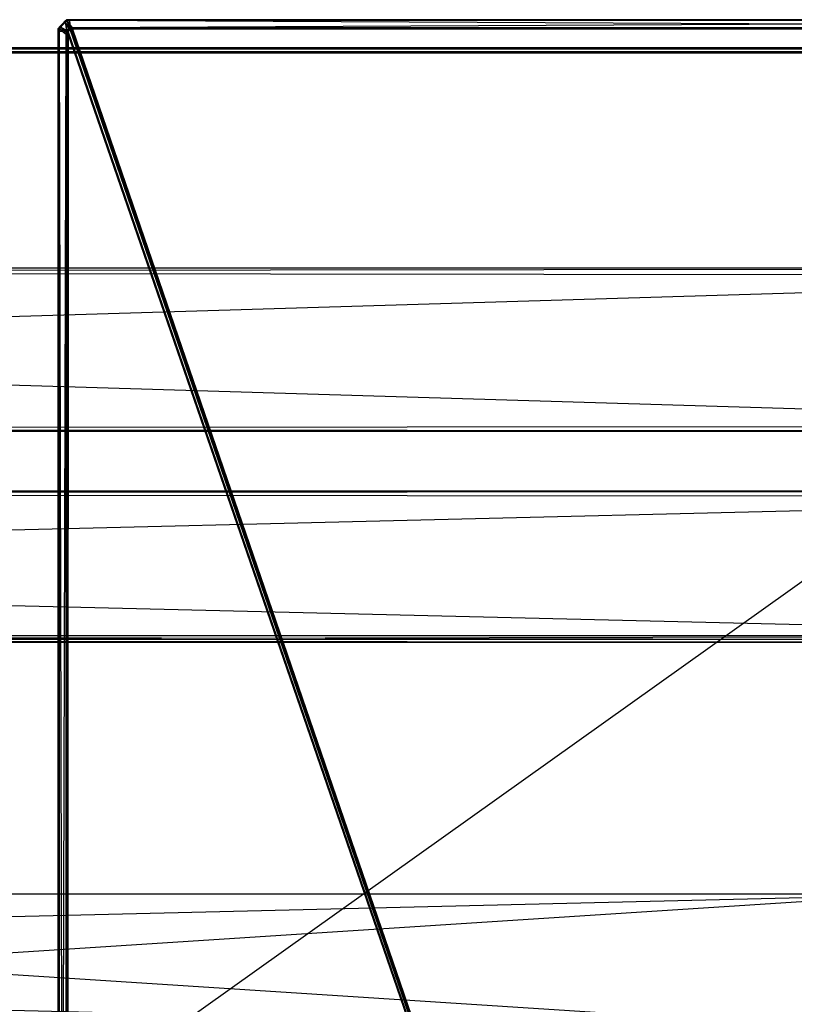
# Model space of a CAD drawing. Extents: x 0 to 0.8, y -0.501 to 0.
# Tile 98 of 113: x 0.621 to 0.711, y -0.114 to 0. Entities that reach past the tile are written whole.
import ezdxf

# ---------------------------------------------------------------- set-up
doc = ezdxf.new("R2010")
doc.units = 0
for name, color, linetype in [('L17_DRAWERBOXU_2___REPLACEMTFOR', 7, 'CONTINUOUS'), ('L28_ABDECKPL_0___REPLACEMTFOREM', 7, 'CONTINUOUS'), ('L29_KORPUS2_5___REPLACEMTFOREMP', 7, 'CONTINUOUS'), ('L30_KORPUS2_5___REPLACEMTFOREMP', 7, 'CONTINUOUS'), ('L31_KORPUS2_4___REPLACEMTFOREMP', 7, 'CONTINUOUS'), ('L39_KORPUS1_0___REPLACEMTFOREMP', 7, 'CONTINUOUS'), ('L4_DRAWERBOXO_5___REPLACEMTFORE', 7, 'CONTINUOUS')]:
    doc.layers.add(name, color=color, linetype=linetype)

msp = doc.modelspace()

# ---------------------------------------------------------------- linework, layer by layer
at = {"layer": 'L17_DRAWERBOXU_2___REPLACEMTFOR', "color": 250}
for points, invisible_edges in [([(0.7263, -0.11701, 0.234807), (0.068985, -0.101038, 0.234807), (0.068985, -0.11701, 0.234807), (0.7263, -0.11701, 0.234807)], 13), ([(0.068985, -0.101038, 0.234807), (0.7263, -0.11701, 0.234807), (0.7263, -0.101038, 0.234807), (0.068985, -0.101038, 0.234807)], 14), ([(0.068985, -0.101038, 0.234807), (0.7263, -0.101038, 0.099822), (0.068985, -0.101038, 0.099822), (0.068985, -0.101038, 0.234807)], 13), ([(0.7263, -0.101038, 0.099822), (0.068985, -0.101038, 0.234807), (0.7263, -0.101038, 0.234807), (0.7263, -0.101038, 0.099822)], 14), ([(0.7263, -0.101038, 0.099822), (0.068985, -0.11701, 0.099822), (0.068985, -0.101038, 0.099822), (0.7263, -0.101038, 0.099822)], 13), ([(0.068985, -0.11701, 0.099822), (0.7263, -0.101038, 0.099822), (0.7263, -0.11701, 0.099822), (0.068985, -0.11701, 0.099822)], 14)]:
    msp.add_3dface(points, dxfattribs=dict(at, invisible_edges=invisible_edges))
at = {"layer": 'L28_ABDECKPL_0___REPLACEMTFOREM', "color": 39}
for points, invisible_edges in [([(0.626351, -0.000209, 0.592121), (0.626559, 0, 0.591983), (0.626351, -0.000209, 0.591983), (0.626351, -0.000209, 0.592121)], 13), ([(0.626559, 0, 0.591983), (0.626351, -0.000209, 0.592121), (0.626559, 0, 0.592121), (0.626559, 0, 0.591983)], 14), ([(0.626559, 0, 0.591983), (0.626405, -0.000297, 0.591881), (0.626351, -0.000209, 0.591983), (0.626559, 0, 0.591983)], 13), ([(0.626409, -0.000304, 0.602091), (0.626559, 0, 0.601982), (0.626351, -0.000209, 0.601982), (0.626409, -0.000304, 0.602091)], 13), ([(0.626351, -0.000209, 0.601982), (0.626559, 0, 0.601804), (0.626351, -0.000209, 0.601804), (0.626351, -0.000209, 0.601982)], 13), ([(0.626559, 0, 0.601804), (0.626351, -0.000209, 0.601982), (0.626559, 0, 0.601982), (0.626559, 0, 0.601804)], 14), ([(0.626351, -0.000209, 0.601804), (0.626559, 0, 0.592121), (0.626351, -0.000209, 0.592121), (0.626351, -0.000209, 0.601804)], 13), ([(0.626559, 0, 0.592121), (0.626351, -0.000209, 0.601804), (0.626559, 0, 0.601804), (0.626559, 0, 0.592121)], 14), ([(0.626405, -0.000297, 0.591881), (0.626559, 0, 0.591983), (0.626601, -0.000101, 0.591881), (0.626405, -0.000297, 0.591881)], 14), ([(0.626559, 0, 0.601982), (0.626409, -0.000304, 0.602091), (0.626604, -0.000108, 0.602091), (0.626559, 0, 0.601982)], 14), ([(0.626559, 0, 0.601982), (0.626822, 0, 0.601804), (0.626559, 0, 0.601804), (0.626559, 0, 0.601982)], 13), ([(0.626822, 0, 0.601804), (0.626559, 0, 0.601982), (0.626822, 0, 0.601982), (0.626822, 0, 0.601804)], 14), ([(0.626559, 0, 0.601804), (0.626822, 0, 0.592121), (0.626559, 0, 0.592121), (0.626559, 0, 0.601804)], 13), ([(0.626822, 0, 0.592121), (0.626559, 0, 0.601804), (0.626822, 0, 0.601804), (0.626822, 0, 0.592121)], 14), ([(0.626604, -0.000108, 0.602091), (0.626822, 0, 0.601982), (0.626559, 0, 0.601982), (0.626604, -0.000108, 0.602091)], 13), ([(0.626559, 0, 0.592121), (0.626822, 0, 0.591983), (0.626559, 0, 0.591983), (0.626559, 0, 0.592121)], 13), ([(0.626822, 0, 0.591983), (0.626559, 0, 0.592121), (0.626822, 0, 0.592121), (0.626822, 0, 0.591983)], 14), ([(0.626559, 0, 0.591983), (0.626864, -0.000101, 0.591881), (0.626601, -0.000101, 0.591881), (0.626559, 0, 0.591983)], 13), ([(0.626864, -0.000101, 0.591881), (0.626559, 0, 0.591983), (0.626822, 0, 0.591983), (0.626864, -0.000101, 0.591881)], 14), ([(0.626822, 0, 0.601982), (0.626604, -0.000108, 0.602091), (0.626867, -0.000108, 0.602091), (0.626822, 0, 0.601982)], 14), ([(0.626822, 0, 0.601982), (0.798748, 0, 0.601804), (0.626822, 0, 0.601804), (0.626822, 0, 0.601982)], 13), ([(0.798748, 0, 0.601804), (0.626822, 0, 0.601982), (0.798748, 0, 0.601982), (0.798748, 0, 0.601804)], 14), ([(0.626822, 0, 0.601804), (0.798748, 0, 0.592121), (0.626822, 0, 0.592121), (0.626822, 0, 0.601804)], 13), ([(0.798748, 0, 0.592121), (0.626822, 0, 0.601804), (0.798748, 0, 0.601804), (0.798748, 0, 0.592121)], 14), ([(0.626822, 0, 0.601982), (0.798703, -0.000108, 0.602091), (0.798748, 0, 0.601982), (0.626822, 0, 0.601982)], 13), ([(0.798703, -0.000108, 0.602091), (0.626822, 0, 0.601982), (0.626867, -0.000108, 0.602091), (0.798703, -0.000108, 0.602091)], 14), ([(0.626822, 0, 0.592121), (0.798748, 0, 0.591983), (0.626822, 0, 0.591983), (0.626822, 0, 0.592121)], 13), ([(0.798748, 0, 0.591983), (0.626822, 0, 0.592121), (0.798748, 0, 0.592121), (0.798748, 0, 0.591983)], 14), ([(0.626822, 0, 0.591983), (0.798706, -0.000101, 0.591881), (0.626864, -0.000101, 0.591881), (0.626822, 0, 0.591983)], 13), ([(0.798706, -0.000101, 0.591881), (0.626822, 0, 0.591983), (0.798748, 0, 0.591983), (0.798706, -0.000101, 0.591881)], 14), ([(0.625668, -0.001044, 0.602091), (0.625758, -0.000801, 0.601982), (0.625559, -0.000999, 0.601982), (0.625668, -0.001044, 0.602091)], 13), ([(0.625758, -0.000801, 0.591983), (0.62566, -0.001041, 0.591881), (0.625559, -0.000999, 0.591983), (0.625758, -0.000801, 0.591983)], 13), ([(0.625559, -0.000999, 0.592121), (0.625758, -0.000801, 0.591983), (0.625559, -0.000999, 0.591983), (0.625559, -0.000999, 0.592121)], 13), ([(0.625758, -0.000801, 0.591983), (0.625559, -0.000999, 0.592121), (0.625758, -0.000801, 0.592121), (0.625758, -0.000801, 0.591983)], 14), ([(0.625559, -0.000999, 0.601982), (0.625758, -0.000801, 0.601804), (0.625559, -0.000999, 0.601804), (0.625559, -0.000999, 0.601982)], 13), ([(0.625758, -0.000801, 0.601804), (0.625559, -0.000999, 0.601982), (0.625758, -0.000801, 0.601982), (0.625758, -0.000801, 0.601804)], 14), ([(0.625559, -0.000999, 0.601804), (0.625758, -0.000801, 0.592121), (0.625559, -0.000999, 0.592121), (0.625559, -0.000999, 0.601804)], 13), ([(0.625758, -0.000801, 0.592121), (0.625559, -0.000999, 0.601804), (0.625758, -0.000801, 0.601804), (0.625758, -0.000801, 0.592121)], 14), ([(0.625559, -0.000999, 0.601982), (0.625559, -0.001267, 0.601804), (0.625559, -0.001267, 0.601982), (0.625559, -0.000999, 0.601982)], 13), ([(0.625559, -0.001267, 0.601804), (0.625559, -0.000999, 0.601982), (0.625559, -0.000999, 0.601804), (0.625559, -0.001267, 0.601804)], 14), ([(0.625559, -0.000999, 0.601804), (0.625559, -0.001267, 0.592121), (0.625559, -0.001267, 0.601804), (0.625559, -0.000999, 0.601804)], 13), ([(0.625559, -0.001267, 0.592121), (0.625559, -0.000999, 0.601804), (0.625559, -0.000999, 0.592121), (0.625559, -0.001267, 0.592121)], 14), ([(0.625668, -0.001312, 0.602091), (0.625559, -0.000999, 0.601982), (0.625559, -0.001267, 0.601982), (0.625668, -0.001312, 0.602091)], 13), ([(0.625559, -0.000999, 0.601982), (0.625668, -0.001312, 0.602091), (0.625668, -0.001044, 0.602091), (0.625559, -0.000999, 0.601982)], 14), ([(0.625559, -0.000999, 0.592121), (0.625559, -0.001267, 0.591983), (0.625559, -0.001267, 0.592121), (0.625559, -0.000999, 0.592121)], 13), ([(0.625559, -0.001267, 0.591983), (0.625559, -0.000999, 0.592121), (0.625559, -0.000999, 0.591983), (0.625559, -0.001267, 0.591983)], 14), ([(0.62566, -0.001041, 0.591881), (0.625559, -0.001267, 0.591983), (0.625559, -0.000999, 0.591983), (0.62566, -0.001041, 0.591881)], 13), ([(0.625559, -0.001267, 0.591983), (0.62566, -0.001041, 0.591881), (0.62566, -0.001309, 0.591881), (0.625559, -0.001267, 0.591983)], 14), ([(0.62566, -0.001041, 0.591881), (0.625758, -0.000801, 0.591983), (0.625847, -0.000855, 0.591881), (0.62566, -0.001041, 0.591881)], 14), ([(0.625847, -0.000855, 0.591881), (0.626489, -0.001384, 0.591053), (0.62566, -0.001041, 0.591881), (0.625847, -0.000855, 0.591881)], 13), ([(0.626489, -0.001384, 0.591053), (0.62566, -0.001309, 0.591881), (0.62566, -0.001041, 0.591881), (0.626489, -0.001384, 0.591053)], 13), ([(0.625758, -0.000801, 0.601982), (0.625668, -0.001044, 0.602091), (0.625853, -0.000859, 0.602091), (0.625758, -0.000801, 0.601982)], 14), ([(0.626499, -0.001389, 0.602922), (0.625853, -0.000859, 0.602091), (0.625668, -0.001044, 0.602091), (0.626499, -0.001389, 0.602922)], 13), ([(0.626499, -0.001656, 0.602922), (0.625668, -0.001044, 0.602091), (0.625668, -0.001312, 0.602091), (0.626499, -0.001656, 0.602922)], 13), ([(0.625668, -0.001044, 0.602091), (0.626499, -0.001656, 0.602922), (0.626499, -0.001389, 0.602922), (0.625668, -0.001044, 0.602091)], 14), ([(0.625853, -0.000859, 0.602091), (0.626351, -0.000209, 0.601982), (0.625758, -0.000801, 0.601982), (0.625853, -0.000859, 0.602091)], 13), ([(0.626351, -0.000209, 0.591983), (0.625847, -0.000855, 0.591881), (0.625758, -0.000801, 0.591983), (0.626351, -0.000209, 0.591983)], 13), ([(0.625758, -0.000801, 0.592121), (0.626351, -0.000209, 0.591983), (0.625758, -0.000801, 0.591983), (0.625758, -0.000801, 0.592121)], 13), ([(0.626351, -0.000209, 0.591983), (0.625758, -0.000801, 0.592121), (0.626351, -0.000209, 0.592121), (0.626351, -0.000209, 0.591983)], 14), ([(0.625758, -0.000801, 0.601982), (0.626351, -0.000209, 0.601804), (0.625758, -0.000801, 0.601804), (0.625758, -0.000801, 0.601982)], 13), ([(0.626351, -0.000209, 0.601804), (0.625758, -0.000801, 0.601982), (0.626351, -0.000209, 0.601982), (0.626351, -0.000209, 0.601804)], 14), ([(0.625758, -0.000801, 0.601804), (0.626351, -0.000209, 0.592121), (0.625758, -0.000801, 0.592121), (0.625758, -0.000801, 0.601804)], 13), ([(0.626351, -0.000209, 0.592121), (0.625758, -0.000801, 0.601804), (0.626351, -0.000209, 0.601804), (0.626351, -0.000209, 0.592121)], 14), ([(0.625847, -0.000855, 0.591881), (0.626351, -0.000209, 0.591983), (0.626405, -0.000297, 0.591881), (0.625847, -0.000855, 0.591881)], 14), ([(0.626405, -0.000297, 0.591881), (0.626579, -0.001294, 0.591053), (0.625847, -0.000855, 0.591881), (0.626405, -0.000297, 0.591881)], 13), ([(0.626489, -0.001384, 0.591053), (0.625847, -0.000855, 0.591881), (0.626579, -0.001294, 0.591053), (0.626489, -0.001384, 0.591053)], 14), ([(0.626351, -0.000209, 0.601982), (0.625853, -0.000859, 0.602091), (0.626409, -0.000304, 0.602091), (0.626351, -0.000209, 0.601982)], 14), ([(0.626588, -0.0013, 0.602922), (0.626409, -0.000304, 0.602091), (0.625853, -0.000859, 0.602091), (0.626588, -0.0013, 0.602922)], 13), ([(0.625853, -0.000859, 0.602091), (0.626499, -0.001389, 0.602922), (0.626588, -0.0013, 0.602922), (0.625853, -0.000859, 0.602091)], 14), ([(0.626601, -0.000101, 0.591881), (0.62685, -0.001024, 0.591053), (0.626405, -0.000297, 0.591881), (0.626601, -0.000101, 0.591881)], 13), ([(0.626579, -0.001294, 0.591053), (0.626405, -0.000297, 0.591881), (0.62685, -0.001024, 0.591053), (0.626579, -0.001294, 0.591053)], 14), ([(0.626855, -0.001033, 0.602922), (0.626604, -0.000108, 0.602091), (0.626409, -0.000304, 0.602091), (0.626855, -0.001033, 0.602922)], 13), ([(0.626409, -0.000304, 0.602091), (0.626588, -0.0013, 0.602922), (0.626855, -0.001033, 0.602922), (0.626409, -0.000304, 0.602091)], 14), ([(0.62685, -0.001024, 0.591053), (0.626641, -0.001331, 0.590983), (0.626579, -0.001294, 0.591053), (0.62685, -0.001024, 0.591053)], 13), ([(0.626641, -0.001331, 0.602982), (0.626855, -0.001033, 0.602922), (0.626588, -0.0013, 0.602922), (0.626641, -0.001331, 0.602982)], 13), ([(0.62685, -0.001024, 0.591053), (0.626601, -0.000101, 0.591881), (0.626945, -0.000929, 0.591053), (0.62685, -0.001024, 0.591053)], 14), ([(0.626601, -0.000101, 0.591881), (0.627206, -0.000929, 0.591053), (0.626945, -0.000929, 0.591053), (0.626601, -0.000101, 0.591881)], 13), ([(0.627206, -0.000929, 0.591053), (0.626601, -0.000101, 0.591881), (0.626864, -0.000101, 0.591881), (0.627206, -0.000929, 0.591053)], 14), ([(0.626604, -0.000108, 0.602091), (0.626855, -0.001033, 0.602922), (0.626949, -0.000939, 0.602922), (0.626604, -0.000108, 0.602091)], 14), ([(0.626949, -0.000939, 0.602922), (0.626867, -0.000108, 0.602091), (0.626604, -0.000108, 0.602091), (0.626949, -0.000939, 0.602922)], 13), ([(0.626641, -0.001331, 0.590983), (0.62685, -0.001024, 0.591053), (0.626887, -0.001086, 0.590983), (0.626641, -0.001331, 0.590983)], 14), ([(0.626855, -0.001033, 0.602922), (0.626641, -0.001331, 0.602982), (0.626887, -0.001086, 0.602982), (0.626855, -0.001033, 0.602922)], 14), ([(0.626705, -0.001395, 0.602982), (0.626887, -0.001086, 0.602982), (0.626641, -0.001331, 0.602982), (0.626705, -0.001395, 0.602982)], 13), ([(0.626887, -0.001086, 0.590983), (0.626708, -0.001397, 0.590983), (0.626641, -0.001331, 0.590983), (0.626887, -0.001086, 0.590983)], 13), ([(0.626887, -0.001086, 0.602982), (0.626705, -0.001395, 0.602982), (0.626951, -0.00115, 0.602982), (0.626887, -0.001086, 0.602982)], 14), ([(0.626708, -0.001397, 0.590983), (0.626887, -0.001086, 0.590983), (0.626953, -0.001152, 0.590983), (0.626708, -0.001397, 0.590983)], 14), ([(0.626945, -0.000929, 0.591053), (0.626887, -0.001086, 0.590983), (0.62685, -0.001024, 0.591053), (0.626945, -0.000929, 0.591053)], 13), ([(0.626887, -0.001086, 0.602982), (0.626949, -0.000939, 0.602922), (0.626855, -0.001033, 0.602922), (0.626887, -0.001086, 0.602982)], 13), ([(0.626864, -0.000101, 0.591881), (0.798364, -0.000929, 0.591053), (0.627206, -0.000929, 0.591053), (0.626864, -0.000101, 0.591881)], 13), ([(0.798364, -0.000929, 0.591053), (0.626864, -0.000101, 0.591881), (0.798706, -0.000101, 0.591881), (0.798364, -0.000929, 0.591053)], 14), ([(0.62721, -0.000939, 0.602922), (0.798703, -0.000108, 0.602091), (0.626867, -0.000108, 0.602091), (0.62721, -0.000939, 0.602922)], 13), ([(0.626867, -0.000108, 0.602091), (0.626949, -0.000939, 0.602922), (0.62721, -0.000939, 0.602922), (0.626867, -0.000108, 0.602091)], 14), ([(0.626887, -0.001086, 0.590983), (0.626945, -0.000929, 0.591053), (0.626974, -0.000999, 0.590983), (0.626887, -0.001086, 0.590983)], 14), ([(0.626949, -0.000939, 0.602922), (0.626887, -0.001086, 0.602982), (0.626974, -0.000999, 0.602982), (0.626949, -0.000939, 0.602922)], 14), ([(0.626951, -0.00115, 0.602982), (0.626974, -0.000999, 0.602982), (0.626887, -0.001086, 0.602982), (0.626951, -0.00115, 0.602982)], 13), ([(0.626974, -0.000999, 0.590983), (0.626953, -0.001152, 0.590983), (0.626887, -0.001086, 0.590983), (0.626974, -0.000999, 0.590983)], 13), ([(0.626945, -0.000929, 0.591053), (0.627235, -0.000999, 0.590983), (0.626974, -0.000999, 0.590983), (0.626945, -0.000929, 0.591053)], 13), ([(0.627235, -0.000999, 0.590983), (0.626945, -0.000929, 0.591053), (0.627206, -0.000929, 0.591053), (0.627235, -0.000999, 0.590983)], 14), ([(0.626974, -0.000999, 0.602982), (0.62721, -0.000939, 0.602922), (0.626949, -0.000939, 0.602922), (0.626974, -0.000999, 0.602982)], 13), ([(0.626974, -0.000999, 0.602982), (0.626951, -0.00115, 0.602982), (0.627011, -0.00109, 0.602982), (0.626974, -0.000999, 0.602982)], 14), ([(0.626951, -0.00115, 0.602982), (0.798384, -0.499638, 0.602982), (0.627011, -0.00109, 0.602982), (0.626951, -0.00115, 0.602982)], 10), ([(0.626953, -0.001152, 0.590983), (0.626974, -0.000999, 0.590983), (0.627012, -0.001093, 0.590983), (0.626953, -0.001152, 0.590983)], 14), ([(0.798384, -0.499635, 0.590983), (0.626953, -0.001152, 0.590983), (0.627012, -0.001093, 0.590983), (0.798384, -0.499635, 0.590983)], 10), ([(0.62721, -0.000939, 0.602922), (0.626974, -0.000999, 0.602982), (0.627235, -0.000999, 0.602982), (0.62721, -0.000939, 0.602922)], 14), ([(0.627011, -0.00109, 0.602982), (0.627235, -0.000999, 0.602982), (0.626974, -0.000999, 0.602982), (0.627011, -0.00109, 0.602982)], 13), ([(0.627235, -0.000999, 0.590983), (0.627012, -0.001093, 0.590983), (0.626974, -0.000999, 0.590983), (0.627235, -0.000999, 0.590983)], 13), ([(0.627235, -0.000999, 0.602982), (0.627011, -0.00109, 0.602982), (0.627235, -0.00109, 0.602982), (0.627235, -0.000999, 0.602982)], 14), ([(0.627011, -0.00109, 0.602982), (0.798384, -0.499638, 0.602982), (0.627235, -0.00109, 0.602982), (0.627011, -0.00109, 0.602982)], 13), ([(0.627012, -0.001093, 0.590983), (0.627235, -0.000999, 0.590983), (0.627235, -0.001093, 0.590983), (0.627012, -0.001093, 0.590983)], 14), ([(0.798384, -0.499635, 0.590983), (0.627012, -0.001093, 0.590983), (0.627235, -0.001093, 0.590983), (0.798384, -0.499635, 0.590983)], 13), ([(0.627206, -0.000929, 0.591053), (0.798335, -0.000999, 0.590983), (0.627235, -0.000999, 0.590983), (0.627206, -0.000929, 0.591053)], 13), ([(0.798335, -0.000999, 0.590983), (0.627206, -0.000929, 0.591053), (0.798364, -0.000929, 0.591053), (0.798335, -0.000999, 0.590983)], 14), ([(0.798703, -0.000108, 0.602091), (0.62721, -0.000939, 0.602922), (0.798359, -0.000939, 0.602922), (0.798703, -0.000108, 0.602091)], 14), ([(0.627235, -0.000999, 0.602982), (0.798359, -0.000939, 0.602922), (0.62721, -0.000939, 0.602922), (0.627235, -0.000999, 0.602982)], 13), ([(0.798359, -0.000939, 0.602922), (0.627235, -0.000999, 0.602982), (0.798335, -0.000999, 0.602982), (0.798359, -0.000939, 0.602922)], 14), ([(0.798335, -0.00109, 0.602982), (0.627235, -0.000999, 0.602982), (0.627235, -0.00109, 0.602982), (0.798335, -0.00109, 0.602982)], 13), ([(0.627235, -0.000999, 0.602982), (0.798335, -0.00109, 0.602982), (0.798335, -0.000999, 0.602982), (0.627235, -0.000999, 0.602982)], 14), ([(0.798335, -0.000999, 0.590983), (0.627235, -0.001093, 0.590983), (0.627235, -0.000999, 0.590983), (0.798335, -0.000999, 0.590983)], 13), ([(0.627235, -0.001093, 0.590983), (0.798335, -0.000999, 0.590983), (0.798335, -0.001093, 0.590983), (0.627235, -0.001093, 0.590983)], 14), ([(0.627235, -0.00109, 0.602982), (0.798384, -0.499638, 0.602982), (0.798335, -0.00109, 0.602982), (0.627235, -0.00109, 0.602982)], 10), ([(0.798384, -0.499635, 0.590983), (0.627235, -0.001093, 0.590983), (0.798335, -0.001093, 0.590983), (0.798384, -0.499635, 0.590983)], 10), ([(0.625559, -0.001267, 0.601982), (0.625559, -0.318345, 0.601804), (0.625559, -0.318345, 0.601982), (0.625559, -0.001267, 0.601982)], 13), ([(0.625559, -0.318345, 0.601804), (0.625559, -0.001267, 0.601982), (0.625559, -0.001267, 0.601804), (0.625559, -0.318345, 0.601804)], 14), ([(0.625559, -0.001267, 0.601804), (0.625559, -0.318345, 0.592121), (0.625559, -0.318345, 0.601804), (0.625559, -0.001267, 0.601804)], 13), ([(0.625559, -0.318345, 0.592121), (0.625559, -0.001267, 0.601804), (0.625559, -0.001267, 0.592121), (0.625559, -0.318345, 0.592121)], 14), ([(0.625668, -0.31839, 0.602091), (0.625559, -0.001267, 0.601982), (0.625559, -0.318345, 0.601982), (0.625668, -0.31839, 0.602091)], 13), ([(0.625559, -0.001267, 0.601982), (0.625668, -0.31839, 0.602091), (0.625668, -0.001312, 0.602091), (0.625559, -0.001267, 0.601982)], 14), ([(0.625559, -0.001267, 0.592121), (0.625559, -0.318345, 0.591983), (0.625559, -0.318345, 0.592121), (0.625559, -0.001267, 0.592121)], 13), ([(0.625559, -0.318345, 0.591983), (0.625559, -0.001267, 0.592121), (0.625559, -0.001267, 0.591983), (0.625559, -0.318345, 0.591983)], 14), ([(0.62566, -0.001309, 0.591881), (0.625559, -0.318345, 0.591983), (0.625559, -0.001267, 0.591983), (0.62566, -0.001309, 0.591881)], 13), ([(0.625559, -0.318345, 0.591983), (0.62566, -0.001309, 0.591881), (0.62566, -0.318387, 0.591881), (0.625559, -0.318345, 0.591983)], 14), ([(0.62566, -0.001309, 0.591881), (0.626489, -0.001384, 0.591053), (0.626489, -0.001652, 0.591053), (0.62566, -0.001309, 0.591881)], 14), ([(0.626489, -0.001652, 0.591053), (0.62566, -0.318387, 0.591881), (0.62566, -0.001309, 0.591881), (0.626489, -0.001652, 0.591053)], 13), ([(0.62566, -0.318387, 0.591881), (0.626489, -0.001652, 0.591053), (0.626489, -0.31873, 0.591053), (0.62566, -0.318387, 0.591881)], 14), ([(0.626499, -0.318734, 0.602922), (0.625668, -0.001312, 0.602091), (0.625668, -0.31839, 0.602091), (0.626499, -0.318734, 0.602922)], 13), ([(0.625668, -0.001312, 0.602091), (0.626499, -0.318734, 0.602922), (0.626499, -0.001656, 0.602922), (0.625668, -0.001312, 0.602091)], 14), ([(0.626579, -0.001294, 0.591053), (0.626559, -0.001413, 0.590983), (0.626489, -0.001384, 0.591053), (0.626579, -0.001294, 0.591053)], 13), ([(0.626559, -0.001413, 0.590983), (0.626489, -0.001652, 0.591053), (0.626489, -0.001384, 0.591053), (0.626559, -0.001413, 0.590983)], 13), ([(0.626489, -0.001652, 0.591053), (0.626559, -0.001413, 0.590983), (0.626559, -0.001681, 0.590983), (0.626489, -0.001652, 0.591053)], 14), ([(0.626559, -0.001681, 0.590983), (0.626489, -0.31873, 0.591053), (0.626489, -0.001652, 0.591053), (0.626559, -0.001681, 0.590983)], 13), ([(0.626489, -0.31873, 0.591053), (0.626559, -0.001681, 0.590983), (0.626559, -0.318759, 0.590983), (0.626489, -0.31873, 0.591053)], 14), ([(0.626559, -0.001413, 0.602982), (0.626588, -0.0013, 0.602922), (0.626499, -0.001389, 0.602922), (0.626559, -0.001413, 0.602982)], 13), ([(0.626499, -0.001656, 0.602922), (0.626559, -0.001413, 0.602982), (0.626499, -0.001389, 0.602922), (0.626499, -0.001656, 0.602922)], 14), ([(0.626559, -0.001413, 0.602982), (0.626499, -0.001656, 0.602922), (0.626559, -0.001681, 0.602982), (0.626559, -0.001413, 0.602982)], 13), ([(0.626499, -0.318734, 0.602922), (0.626559, -0.001681, 0.602982), (0.626499, -0.001656, 0.602922), (0.626499, -0.318734, 0.602922)], 14), ([(0.626559, -0.001681, 0.602982), (0.626499, -0.318734, 0.602922), (0.626559, -0.318759, 0.602982), (0.626559, -0.001681, 0.602982)], 13), ([(0.626559, -0.001413, 0.590983), (0.626579, -0.001294, 0.591053), (0.626641, -0.001331, 0.590983), (0.626559, -0.001413, 0.590983)], 14), ([(0.626588, -0.0013, 0.602922), (0.626559, -0.001413, 0.602982), (0.626641, -0.001331, 0.602982), (0.626588, -0.0013, 0.602922)], 14), ([(0.62665, -0.001451, 0.602982), (0.626641, -0.001331, 0.602982), (0.626559, -0.001413, 0.602982), (0.62665, -0.001451, 0.602982)], 13), ([(0.626641, -0.001331, 0.590983), (0.626653, -0.001452, 0.590983), (0.626559, -0.001413, 0.590983), (0.626641, -0.001331, 0.590983)], 13), ([(0.62665, -0.001681, 0.602982), (0.626559, -0.001413, 0.602982), (0.626559, -0.001681, 0.602982), (0.62665, -0.001681, 0.602982)], 13), ([(0.626559, -0.001413, 0.602982), (0.62665, -0.001681, 0.602982), (0.62665, -0.001451, 0.602982), (0.626559, -0.001413, 0.602982)], 14), ([(0.626653, -0.001452, 0.590983), (0.626559, -0.001681, 0.590983), (0.626559, -0.001413, 0.590983), (0.626653, -0.001452, 0.590983)], 13), ([(0.626559, -0.001681, 0.590983), (0.626653, -0.001452, 0.590983), (0.626653, -0.001681, 0.590983), (0.626559, -0.001681, 0.590983)], 14), ([(0.62665, -0.318759, 0.602982), (0.626559, -0.001681, 0.602982), (0.626559, -0.318759, 0.602982), (0.62665, -0.318759, 0.602982)], 13), ([(0.626559, -0.001681, 0.602982), (0.62665, -0.318759, 0.602982), (0.62665, -0.001681, 0.602982), (0.626559, -0.001681, 0.602982)], 14), ([(0.626653, -0.001681, 0.590983), (0.626559, -0.318759, 0.590983), (0.626559, -0.001681, 0.590983), (0.626653, -0.001681, 0.590983)], 13), ([(0.626559, -0.318759, 0.590983), (0.626653, -0.001681, 0.590983), (0.626653, -0.318759, 0.590983), (0.626559, -0.318759, 0.590983)], 14), ([(0.626641, -0.001331, 0.602982), (0.62665, -0.001451, 0.602982), (0.626705, -0.001395, 0.602982), (0.626641, -0.001331, 0.602982)], 14), ([(0.626653, -0.001452, 0.590983), (0.626641, -0.001331, 0.590983), (0.626708, -0.001397, 0.590983), (0.626653, -0.001452, 0.590983)], 14), ([(0.62665, -0.001451, 0.602982), (0.798384, -0.499638, 0.602982), (0.626705, -0.001395, 0.602982), (0.62665, -0.001451, 0.602982)], 10), ([(0.62665, -0.001681, 0.602982), (0.798384, -0.499638, 0.602982), (0.62665, -0.001451, 0.602982), (0.62665, -0.001681, 0.602982)], 13), ([(0.62665, -0.318759, 0.602982), (0.798384, -0.499638, 0.602982), (0.62665, -0.001681, 0.602982), (0.62665, -0.318759, 0.602982)], 10), ([(0.626708, -0.001397, 0.590983), (0.626653, -0.001681, 0.590983), (0.626653, -0.001452, 0.590983), (0.626708, -0.001397, 0.590983)], 13), ([(0.626653, -0.001681, 0.590983), (0.626708, -0.001397, 0.590983), (0.626653, -0.318759, 0.590983), (0.626653, -0.001681, 0.590983)], 10), ([(0.626653, -0.318759, 0.590983), (0.626708, -0.001397, 0.590983), (0.626653, -0.31901, 0.590983), (0.626653, -0.318759, 0.590983)], 13), ([(0.798384, -0.499635, 0.590983), (0.626653, -0.31901, 0.590983), (0.626708, -0.001397, 0.590983), (0.798384, -0.499635, 0.590983)], 10), ([(0.626705, -0.001395, 0.602982), (0.798384, -0.499638, 0.602982), (0.626951, -0.00115, 0.602982), (0.626705, -0.001395, 0.602982)], 13), ([(0.798384, -0.499635, 0.590983), (0.626708, -0.001397, 0.590983), (0.626953, -0.001152, 0.590983), (0.798384, -0.499635, 0.590983)], 13)]:
    msp.add_3dface(points, dxfattribs=dict(at, invisible_edges=invisible_edges))
at = {"layer": 'L29_KORPUS2_5___REPLACEMTFOREMP', "color": 250}
for points, invisible_edges in [([(0.779358, -0.054449, 0.006851), (0.1, -0.055073, 0.006851), (0.1, -0.054449, 0.006851), (0.779358, -0.054449, 0.006851)], 13), ([(0.1, -0.055073, 0.006851), (0.779358, -0.054449, 0.006851), (0.779358, -0.055073, 0.006851), (0.1, -0.055073, 0.006851)], 14), ([(0.779358, -0.055073, 0.148599), (0.1, -0.054449, 0.148599), (0.1, -0.055073, 0.148599), (0.779358, -0.055073, 0.148599)], 13), ([(0.1, -0.054449, 0.148599), (0.779358, -0.055073, 0.148599), (0.779358, -0.054449, 0.148599), (0.1, -0.054449, 0.148599)], 14), ([(0.1, -0.054449, 0.007213), (0.779358, -0.054449, 0.006851), (0.1, -0.054449, 0.006851), (0.1, -0.054449, 0.007213)], 13), ([(0.779358, -0.054449, 0.006851), (0.1, -0.054449, 0.007213), (0.779358, -0.054449, 0.007213), (0.779358, -0.054449, 0.006851)], 14), ([(0.1, -0.054449, 0.148055), (0.779358, -0.054449, 0.007213), (0.1, -0.054449, 0.007213), (0.1, -0.054449, 0.148055)], 13), ([(0.779358, -0.054449, 0.007213), (0.1, -0.054449, 0.148055), (0.779358, -0.054449, 0.148055), (0.779358, -0.054449, 0.007213)], 14), ([(0.1, -0.054449, 0.148599), (0.779358, -0.054449, 0.148055), (0.1, -0.054449, 0.148055), (0.1, -0.054449, 0.148599)], 13), ([(0.779358, -0.054449, 0.148055), (0.1, -0.054449, 0.148599), (0.779358, -0.054449, 0.148599), (0.779358, -0.054449, 0.148055)], 14), ([(0.779358, -0.055073, 0.006851), (0.1, -0.071506, 0.006851), (0.1, -0.055073, 0.006851), (0.779358, -0.055073, 0.006851)], 13), ([(0.1, -0.071506, 0.006851), (0.779358, -0.055073, 0.006851), (0.779358, -0.071506, 0.006851), (0.1, -0.071506, 0.006851)], 14), ([(0.779358, -0.071506, 0.148599), (0.1, -0.055073, 0.148599), (0.1, -0.071506, 0.148599), (0.779358, -0.071506, 0.148599)], 13), ([(0.1, -0.055073, 0.148599), (0.779358, -0.071506, 0.148599), (0.779358, -0.055073, 0.148599), (0.1, -0.055073, 0.148599)], 14), ([(0.779358, -0.071905, 0.148599), (0.1, -0.071506, 0.148599), (0.1, -0.071905, 0.148599), (0.779358, -0.071905, 0.148599)], 13), ([(0.1, -0.071506, 0.148599), (0.779358, -0.071905, 0.148599), (0.779358, -0.071506, 0.148599), (0.1, -0.071506, 0.148599)], 14), ([(0.779358, -0.071506, 0.006851), (0.1, -0.071905, 0.006851), (0.1, -0.071506, 0.006851), (0.779358, -0.071506, 0.006851)], 13), ([(0.1, -0.071905, 0.006851), (0.779358, -0.071506, 0.006851), (0.779358, -0.071905, 0.006851), (0.1, -0.071905, 0.006851)], 14), ([(0.779358, -0.071905, 0.007213), (0.1, -0.071905, 0.006851), (0.779358, -0.071905, 0.006851), (0.779358, -0.071905, 0.007213)], 13), ([(0.1, -0.071905, 0.006851), (0.779358, -0.071905, 0.007213), (0.1, -0.071905, 0.007213), (0.1, -0.071905, 0.006851)], 14), ([(0.779358, -0.071905, 0.148055), (0.1, -0.071905, 0.007213), (0.779358, -0.071905, 0.007213), (0.779358, -0.071905, 0.148055)], 13), ([(0.1, -0.071905, 0.007213), (0.779358, -0.071905, 0.148055), (0.1, -0.071905, 0.148055), (0.1, -0.071905, 0.007213)], 14), ([(0.779358, -0.071905, 0.148599), (0.1, -0.071905, 0.148055), (0.779358, -0.071905, 0.148055), (0.779358, -0.071905, 0.148599)], 13), ([(0.1, -0.071905, 0.148055), (0.779358, -0.071905, 0.148599), (0.1, -0.071905, 0.148599), (0.1, -0.071905, 0.148055)], 14)]:
    msp.add_3dface(points, dxfattribs=dict(at, invisible_edges=invisible_edges))
at = {"layer": 'L30_KORPUS2_5___REPLACEMTFOREMP', "color": 250}
for points, invisible_edges in [([(0.523741, -0.071163, 0.023923), (0.773099, -0.071163, 0.00749), (0.523741, -0.071163, 0.00749), (0.523741, -0.071163, 0.023923)], 13), ([(0.773099, -0.071163, 0.00749), (0.523741, -0.071163, 0.023923), (0.773099, -0.071163, 0.023923), (0.773099, -0.071163, 0.00749)], 14), ([(0.523741, -0.071163, 0.00749), (0.773099, -0.071163, 0.006866), (0.523741, -0.071163, 0.006866), (0.523741, -0.071163, 0.00749)], 13), ([(0.773099, -0.071163, 0.006866), (0.523741, -0.071163, 0.00749), (0.773099, -0.071163, 0.00749), (0.773099, -0.071163, 0.006866)], 14), ([(0.773099, -0.071707, 0.024322), (0.523741, -0.071163, 0.024322), (0.523741, -0.071707, 0.024322), (0.773099, -0.071707, 0.024322)], 13), ([(0.523741, -0.071163, 0.024322), (0.773099, -0.071707, 0.024322), (0.773099, -0.071163, 0.024322), (0.523741, -0.071163, 0.024322)], 14), ([(0.523741, -0.071163, 0.024322), (0.773099, -0.071163, 0.023923), (0.523741, -0.071163, 0.023923), (0.523741, -0.071163, 0.024322)], 13), ([(0.773099, -0.071163, 0.023923), (0.523741, -0.071163, 0.024322), (0.773099, -0.071163, 0.024322), (0.773099, -0.071163, 0.023923)], 14), ([(0.773099, -0.071163, 0.006866), (0.523741, -0.071707, 0.006866), (0.523741, -0.071163, 0.006866), (0.773099, -0.071163, 0.006866)], 13), ([(0.523741, -0.071707, 0.006866), (0.773099, -0.071163, 0.006866), (0.773099, -0.071707, 0.006866), (0.523741, -0.071707, 0.006866)], 14), ([(0.773099, -0.071707, 0.006866), (0.523741, -0.480549, 0.006866), (0.523741, -0.071707, 0.006866), (0.773099, -0.071707, 0.006866)], 13), ([(0.523741, -0.480549, 0.006866), (0.773099, -0.071707, 0.006866), (0.773099, -0.480549, 0.006866), (0.523741, -0.480549, 0.006866)], 14), ([(0.773099, -0.480549, 0.024322), (0.523741, -0.071707, 0.024322), (0.523741, -0.480549, 0.024322), (0.773099, -0.480549, 0.024322)], 13), ([(0.523741, -0.071707, 0.024322), (0.773099, -0.480549, 0.024322), (0.773099, -0.071707, 0.024322), (0.523741, -0.071707, 0.024322)], 14)]:
    msp.add_3dface(points, dxfattribs=dict(at, invisible_edges=invisible_edges))
at = {"layer": 'L31_KORPUS2_4___REPLACEMTFOREMP', "color": 250}
for points, invisible_edges in [([(0.2, -0.028722, 0.59026), (0.777388, -0.028722, 0.591044), (0.777388, -0.028722, 0.59026), (0.2, -0.028722, 0.59026)], 13), ([(0.777388, -0.028722, 0.591044), (0.2, -0.028722, 0.59026), (0.2, -0.028722, 0.591044), (0.777388, -0.028722, 0.591044)], 14), ([(0.2, -0.028722, 0.59026), (0.777388, -0.028722, 0.551358), (0.2, -0.028722, 0.551358), (0.2, -0.028722, 0.59026)], 13), ([(0.777388, -0.028722, 0.551358), (0.2, -0.028722, 0.59026), (0.777388, -0.028722, 0.59026), (0.777388, -0.028722, 0.551358)], 14), ([(0.2, -0.028722, 0.551358), (0.777388, -0.028722, 0.550836), (0.2, -0.028722, 0.550836), (0.2, -0.028722, 0.551358)], 13), ([(0.777388, -0.028722, 0.550836), (0.2, -0.028722, 0.551358), (0.777388, -0.028722, 0.551358), (0.777388, -0.028722, 0.550836)], 14), ([(0.777388, -0.029528, 0.591044), (0.2, -0.028722, 0.591044), (0.2, -0.029528, 0.591044), (0.777388, -0.029528, 0.591044)], 13), ([(0.2, -0.028722, 0.591044), (0.777388, -0.029528, 0.591044), (0.777388, -0.028722, 0.591044), (0.2, -0.028722, 0.591044)], 14), ([(0.777388, -0.028722, 0.550836), (0.2, -0.029528, 0.550836), (0.2, -0.028722, 0.550836), (0.777388, -0.028722, 0.550836)], 13), ([(0.2, -0.029528, 0.550836), (0.777388, -0.028722, 0.550836), (0.777388, -0.029528, 0.550836), (0.2, -0.029528, 0.550836)], 14), ([(0.777388, -0.046914, 0.591044), (0.2, -0.029528, 0.591044), (0.2, -0.046914, 0.591044), (0.777388, -0.046914, 0.591044)], 13), ([(0.2, -0.029528, 0.591044), (0.777388, -0.046914, 0.591044), (0.777388, -0.029528, 0.591044), (0.2, -0.029528, 0.591044)], 14), ([(0.777388, -0.029528, 0.550836), (0.2, -0.046914, 0.550836), (0.2, -0.029528, 0.550836), (0.777388, -0.029528, 0.550836)], 13), ([(0.2, -0.046914, 0.550836), (0.777388, -0.029528, 0.550836), (0.777388, -0.046914, 0.550836), (0.2, -0.046914, 0.550836)], 14), ([(0.777388, -0.046914, 0.550836), (0.2, -0.047546, 0.550836), (0.2, -0.046914, 0.550836), (0.777388, -0.046914, 0.550836)], 13), ([(0.2, -0.047546, 0.550836), (0.777388, -0.046914, 0.550836), (0.777388, -0.047546, 0.550836), (0.2, -0.047546, 0.550836)], 14), ([(0.777388, -0.047546, 0.591044), (0.2, -0.046914, 0.591044), (0.2, -0.047546, 0.591044), (0.777388, -0.047546, 0.591044)], 13), ([(0.2, -0.046914, 0.591044), (0.777388, -0.047546, 0.591044), (0.777388, -0.046914, 0.591044), (0.2, -0.046914, 0.591044)], 14), ([(0.777388, -0.047546, 0.591044), (0.2, -0.047546, 0.59026), (0.777388, -0.047546, 0.59026), (0.777388, -0.047546, 0.591044)], 13), ([(0.2, -0.047546, 0.59026), (0.777388, -0.047546, 0.591044), (0.2, -0.047546, 0.591044), (0.2, -0.047546, 0.59026)], 14), ([(0.777388, -0.047546, 0.59026), (0.2, -0.047546, 0.551358), (0.777388, -0.047546, 0.551358), (0.777388, -0.047546, 0.59026)], 13), ([(0.2, -0.047546, 0.551358), (0.777388, -0.047546, 0.59026), (0.2, -0.047546, 0.59026), (0.2, -0.047546, 0.551358)], 14), ([(0.777388, -0.047546, 0.551358), (0.2, -0.047546, 0.550836), (0.777388, -0.047546, 0.550836), (0.777388, -0.047546, 0.551358)], 13), ([(0.2, -0.047546, 0.550836), (0.777388, -0.047546, 0.551358), (0.2, -0.047546, 0.551358), (0.2, -0.047546, 0.550836)], 14)]:
    msp.add_3dface(points, dxfattribs=dict(at, invisible_edges=invisible_edges))
at = {"layer": 'L39_KORPUS1_0___REPLACEMTFOREMP', "color": 8}
for points, invisible_edges in [([(0.797254, -0.003361, 0.007289), (0.1, -0.003262, 0.00719), (0.1, -0.003361, 0.007289), (0.797254, -0.003361, 0.007289)], 13), ([(0.1, -0.003262, 0.00719), (0.797254, -0.003361, 0.007289), (0.797295, -0.003262, 0.00719), (0.1, -0.003262, 0.00719)], 14), ([(0.1, -0.003262, 0.000565), (0.797295, -0.003262, 0.007018), (0.797295, -0.003262, 0.000565), (0.1, -0.003262, 0.000565)], 13), ([(0.797295, -0.003262, 0.007018), (0.1, -0.003262, 0.000565), (0.1, -0.003262, 0.007018), (0.797295, -0.003262, 0.007018)], 14), ([(0.1, -0.003262, 0.007018), (0.797295, -0.003262, 0.00719), (0.797295, -0.003262, 0.007018), (0.1, -0.003262, 0.007018)], 13), ([(0.797295, -0.003262, 0.00719), (0.1, -0.003262, 0.007018), (0.1, -0.003262, 0.00719), (0.797295, -0.003262, 0.00719)], 14), ([(0.797295, -0.003262, 0.0005), (0.1, -0.003326, 0.000436), (0.1, -0.003262, 0.0005), (0.797295, -0.003262, 0.0005)], 13), ([(0.1, -0.003326, 0.000436), (0.797295, -0.003262, 0.0005), (0.797268, -0.003326, 0.000436), (0.1, -0.003326, 0.000436)], 14), ([(0.1, -0.003262, 0.0005), (0.797295, -0.003262, 0.000565), (0.797295, -0.003262, 0.0005), (0.1, -0.003262, 0.0005)], 13), ([(0.797295, -0.003262, 0.000565), (0.1, -0.003262, 0.0005), (0.1, -0.003262, 0.000565), (0.797295, -0.003262, 0.000565)], 14), ([(0.797268, -0.003326, 0.000436), (0.1, -0.003682, 0.00008), (0.1, -0.003326, 0.000436), (0.797268, -0.003326, 0.000436)], 13), ([(0.1, -0.003682, 0.00008), (0.797268, -0.003326, 0.000436), (0.797121, -0.003682, 0.000079), (0.1, -0.003682, 0.00008)], 14), ([(0.797111, -0.003705, 0.007633), (0.1, -0.003361, 0.007289), (0.1, -0.003705, 0.007633), (0.797111, -0.003705, 0.007633)], 13), ([(0.1, -0.003361, 0.007289), (0.797111, -0.003705, 0.007633), (0.797254, -0.003361, 0.007289), (0.1, -0.003361, 0.007289)], 14), ([(0.797121, -0.003682, 0.000079), (0.1, -0.003762), (0.1, -0.003682, 0.00008), (0.797121, -0.003682, 0.000079)], 13), ([(0.1, -0.003762), (0.797121, -0.003682, 0.000079), (0.797088, -0.003762), (0.1, -0.003762)], 14), ([(0.797088, -0.003762, 0.00769), (0.1, -0.003705, 0.007633), (0.1, -0.003762, 0.00769), (0.797088, -0.003762, 0.00769)], 13), ([(0.1, -0.003705, 0.007633), (0.797088, -0.003762, 0.00769), (0.797111, -0.003705, 0.007633), (0.1, -0.003705, 0.007633)], 14), ([(0.797088, -0.003762), (0.1, -0.003856), (0.1, -0.003762), (0.797088, -0.003762)], 13), ([(0.1, -0.003856), (0.797088, -0.003762), (0.797088, -0.003856), (0.1, -0.003856)], 14), ([(0.797088, -0.003857, 0.00769), (0.1, -0.003762, 0.00769), (0.1, -0.003857, 0.00769), (0.797088, -0.003857, 0.00769)], 13), ([(0.1, -0.003762, 0.00769), (0.797088, -0.003857, 0.00769), (0.797088, -0.003762, 0.00769), (0.1, -0.003762, 0.00769)], 14), ([(0.797088, -0.003856), (0.1, -0.500668), (0.1, -0.003856), (0.797088, -0.003856)], 13), ([(0.1, -0.500668), (0.797088, -0.003856), (0.797091, -0.500668), (0.1, -0.500668)], 10), ([(0.797091, -0.500666, 0.00769), (0.1, -0.003857, 0.00769), (0.1, -0.500666, 0.00769), (0.797091, -0.500666, 0.00769)], 13), ([(0.1, -0.003857, 0.00769), (0.797091, -0.500666, 0.00769), (0.797088, -0.003857, 0.00769), (0.1, -0.003857, 0.00769)], 10)]:
    msp.add_3dface(points, dxfattribs=dict(at, invisible_edges=invisible_edges))
at = {"layer": 'L4_DRAWERBOXO_5___REPLACEMTFORE', "color": 250}
for points, invisible_edges in [([(0.724055, -0.11701, 0.462333), (0.477745, -0.101038, 0.462333), (0.477745, -0.11701, 0.462333), (0.724055, -0.11701, 0.462333)], 13), ([(0.477745, -0.101038, 0.462333), (0.724055, -0.11701, 0.462333), (0.724055, -0.101038, 0.462333), (0.477745, -0.101038, 0.462333)], 14), ([(0.477745, -0.101038, 0.378343), (0.724055, -0.101038, 0.462333), (0.724055, -0.101038, 0.378343), (0.477745, -0.101038, 0.378343)], 13), ([(0.724055, -0.101038, 0.462333), (0.477745, -0.101038, 0.378343), (0.477745, -0.101038, 0.462333), (0.724055, -0.101038, 0.462333)], 14), ([(0.724055, -0.101038, 0.378343), (0.477745, -0.11701, 0.378343), (0.477745, -0.101038, 0.378343), (0.724055, -0.101038, 0.378343)], 13), ([(0.477745, -0.11701, 0.378343), (0.724055, -0.101038, 0.378343), (0.724055, -0.11701, 0.378343), (0.477745, -0.11701, 0.378343)], 14)]:
    msp.add_3dface(points, dxfattribs=dict(at, invisible_edges=invisible_edges))

doc.saveas('drawing.dxf')
